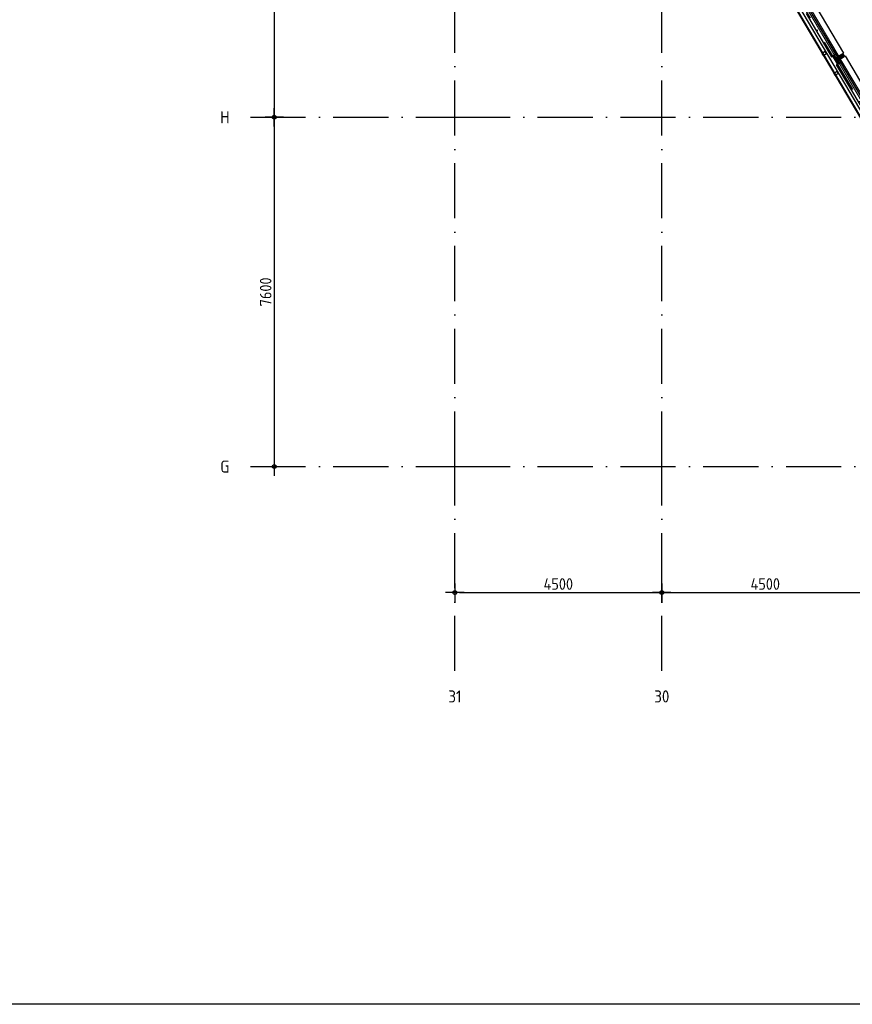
# Model space of a CAD drawing. Header units: millimetres. Extents: x 20872 to 297961, y -293704 to 213007.
# Tile 127 of 242: x 47721 to 65826, y -37617 to -16199. Entities that reach past the tile are written whole.
import ezdxf
from ezdxf.enums import TextEntityAlignment as Align
from ezdxf.xclip import XClip

# ---------------------------------------------------------------- set-up
doc = ezdxf.new("R2010")
doc.units = ezdxf.units.MM
doc.header["$LTSCALE"] = 100
doc.header["$XCLIPFRAME"] = 2
doc.linetypes.add('ACAD_ISO10W100', pattern=[18, 12, -3, 0, -3])
doc.layers.get('Defpoints').update_dxf_attribs({"color": 181})
for name, color, linetype in [('A--L$7--_stramien', 1, 'Continuous'), ('A--L20--_bovenbouw', 3, 'Continuous'), ('A--L30--_afbouw', 7, 'Continuous'), ('A--T$1A-afwerking', 8, 'Continuous'), ('A--T$7--_stramien', 7, 'Continuous'), ('BURO_lijnen_0.25', 2, 'Continuous'), ('XREFS', 9, 'Continuous')]:
    doc.layers.add(name, color=color, linetype=linetype)
doc.styles.add('BRON standaard', font='isocp.shx')
doc.styles.add('BURO maatvoering', font='isocp.shx')
doc.styles.add('JINX maatvoering', font='isocp.shx')
doc.dimstyles.new('JINX maatvoering 1-100', dxfattribs={"dimscale": 100, "dimtxt": 2.5, "dimasz": 1, "dimexe": 125, "dimexo": 0, "dimtad": 1, "dimdec": 0, "dimzin": 12, "dimdsep": 46, "dimtxsty": 'JINX maatvoering', "dimblk": 'BURO_maatvoeringssymbool_01', "dimcen": 2, "dimse1": 1, "dimse2": 1, "dimclrd": 1, "dimclrt": 7, "dimadec": 0, "dimazin": 0, "dimtfac": 1, "dimtdec": 0, "dimtix": 1, "dimtofl": 0, "dimtmove": 0, "dimatfit": 3, "dimldrblk": 'DOT', "dimfxl": 1, "dimtolj": 1, "dimtzin": 0, "dimarcsym": 0})

# ---------------------------------------------------------------- blocks, each defined once
blk = doc.blocks.new('Glasgevel alleen 1e en 2e')
at = {"color": 1}
for points in [[(165114, 97000), (165114, -155), (70596, -155), (34441, 60906)], [(165104, 97000), (165104, -145), (70602, -145), (34450, 60911)]]:
    blk.add_lwpolyline(points, dxfattribs=at)
for points in [[(65167, 8984), (65192, 8941), (65265, 8984), (65239, 9027)], [(65422, 8554), (65447, 8511), (65519, 8554), (65494, 8597)]]:
    blk.add_lwpolyline(points, close=True)
blk = doc.blocks.new('AL_stramlab_01_P03_BV')
at = {"color": 4, "linetype": 'Continuous', "lineweight": -2, "style": 'BRON standaard'}
blk.add_attdef('LABEL', text='', height=350, dxfattribs=at).set_placement((0, 0), align=Align.MIDDLE_CENTER)
blk = doc.blocks.new('AB2_D_DV_MV_maatvoeringssymbool_01')
at = {"color": 1}
for p, q in [((-2, 0), (2, 0)), ((0, -2), (0, 2))]:
    blk.add_line(p, q, dxfattribs=at)
blk.add_circle((0, 0), 0.4, dxfattribs=at)
blk = doc.blocks.new('*D227')
at = {"layer": 'A--T$7--_stramien', "color": 1, "lineweight": -2, "transparency": 16777216}
blk.add_line((53258, 15100), (53258, 7700), dxfattribs=at)
at = {"layer": 'Defpoints', "color": 0, "transparency": 16777216}
for p in [(57184, 15200), (52738, 7600), (53258, 7600)]:
    blk.add_point(p, dxfattribs=at)
at = {"layer": 'A--T$7--_stramien', "color": 1, "lineweight": -2, "transparency": 16777216, "xscale": 100, "yscale": 100, "zscale": 100}
for p, rotation in [((53258, 15200), 89.99953007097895), ((53258, 7600), 269.9995300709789)]:
    blk.add_blockref('AB2_D_DV_MV_maatvoeringssymbool_01', p, dxfattribs=dict(at, rotation=rotation))
at = {"layer": 'A--T$7--_stramien', "color": 7, "transparency": 16777216, "insert": (53070, 11400), "char_height": 250, "attachment_point": 5, "rotation": 89.9995, "style": 'JINX maatvoering'}
blk.add_mtext('\\A1;7600', dxfattribs=at)
blk = doc.blocks.new('_Dot')
at = {"color": 0, "linetype": 'ByBlock', "lineweight": -2}
blk.add_line((-0.5, 0), (-1, 0), dxfattribs=at)
at = {"color": 0, "linetype": 'ByBlock', "const_width": 0.5}
blk.add_lwpolyline([(-0.25, 0, 1), (0.25, 0, 1)], format="xyb", close=True, dxfattribs=at)
blk = doc.blocks.new('BURO_maatvoeringssymbool_01')
at = {"color": 1}
for p, q in [((-2, 0), (2, 0)), ((0, -2), (0, 2))]:
    blk.add_line(p, q, dxfattribs=at)
blk.add_circle((0, 0), 0.4, dxfattribs=at)
blk = doc.blocks.new('*D228')
at = {"layer": 'A--T$7--_stramien', "color": 1, "lineweight": -2, "transparency": 16777216}
blk.add_line((53258, 7500), (53258, 100), dxfattribs=at)
at = {"layer": 'Defpoints', "color": 0, "transparency": 16777216}
for p in [(52738, 7600), (52738, 0), (53258, 0)]:
    blk.add_point(p, dxfattribs=at)
at = {"layer": 'A--T$7--_stramien', "color": 1, "lineweight": -2, "transparency": 16777216, "xscale": 100, "yscale": 100, "zscale": 100}
for p, rotation in [((53258, 7600), 89.99953007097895), ((53258, 0), 269.9995300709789)]:
    blk.add_blockref('AB2_D_DV_MV_maatvoeringssymbool_01', p, dxfattribs=dict(at, rotation=rotation))
at = {"layer": 'A--T$7--_stramien', "color": 7, "transparency": 16777216, "insert": (53070, 3800), "char_height": 250, "attachment_point": 5, "rotation": 89.9995, "style": 'JINX maatvoering'}
blk.add_mtext('\\A1;7600', dxfattribs=at)
blk = doc.blocks.new('*D253')
at = {"layer": 'A--T$7--_stramien', "color": 1, "lineweight": -2, "transparency": 16777216}
blk.add_line((57284, -2741), (61584, -2741), dxfattribs=at)
at = {"layer": 'Defpoints', "color": 0, "transparency": 16777216}
for p in [(61684, -2741), (57184, -4446), (61684, -4446)]:
    blk.add_point(p, dxfattribs=at)
at = {"layer": 'A--T$7--_stramien', "color": 1, "lineweight": -2, "transparency": 16777216, "xscale": 100, "yscale": 100, "zscale": 100}
for p, rotation in [((57184, -2741), 179.9995300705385), ((61684, -2741), 359.9995300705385)]:
    blk.add_blockref('AB2_D_DV_MV_maatvoeringssymbool_01', p, dxfattribs=dict(at, rotation=rotation))
at = {"layer": 'A--T$7--_stramien', "color": 7, "transparency": 16777216, "insert": (59434, -2554), "char_height": 250, "attachment_point": 5, "rotation": 359.9995, "style": 'JINX maatvoering'}
blk.add_mtext('\\A1;4500', dxfattribs=at)
blk = doc.blocks.new('*D254')
at = {"layer": 'A--T$7--_stramien', "color": 1, "lineweight": -2, "transparency": 16777216}
blk.add_line((61784, -2741), (66084, -2741), dxfattribs=at)
at = {"layer": 'Defpoints', "color": 0, "transparency": 16777216}
for p in [(66184, -2741), (61684, -4446), (66184, -4446)]:
    blk.add_point(p, dxfattribs=at)
at = {"layer": 'A--T$7--_stramien', "color": 1, "lineweight": -2, "transparency": 16777216, "xscale": 100, "yscale": 100, "zscale": 100}
for p, rotation in [((61684, -2741), 179.999530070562), ((66184, -2741), 359.9995300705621)]:
    blk.add_blockref('AB2_D_DV_MV_maatvoeringssymbool_01', p, dxfattribs=dict(at, rotation=rotation))
at = {"layer": 'A--T$7--_stramien', "color": 7, "transparency": 16777216, "insert": (63934, -2554), "char_height": 250, "attachment_point": 5, "rotation": 359.9995, "style": 'JINX maatvoering'}
blk.add_mtext('\\A1;4500', dxfattribs=at)
blk = doc.blocks.new('Glasgevel alle verdiepingen')
at = {"color": 1}
for points in [[(66730, 6374), (34441, 60906)], [(66739, 6379), (34450, 60911)]]:
    blk.add_lwpolyline(points, dxfattribs=at)
for points in [[(65167, 8984), (65192, 8941), (65265, 8984), (65239, 9027)], [(65422, 8554), (65447, 8511), (65519, 8554), (65494, 8597)]]:
    blk.add_lwpolyline(points, close=True)
blk = doc.blocks.new('stramienlijnen_1')
at = {"layer": 'A--L$7--_stramien', "color": 1, "linetype": 'ACAD_ISO10W100', "lineweight": -3}
for p, q in [((57184.5, 0), (57184.5, 22800)), ((61684.5, 0), (61684.5, 22800)), ((64299.1, 10784.4), (71958.3, -2152.3)), ((52738.4, 7600), (57184.5, 7600)), ((57184.5, 7600), (138184.5, 7600)), ((52738.4, 0), (57184.5, 0)), ((57184.5, 0), (138184.5, 0)), ((57184.5, -4446.1), (57184.5, 0)), ((61684.5, -4446.1), (61684.5, 0))]:
    blk.add_line(p, q, dxfattribs=at)
at = {"layer": 'Defpoints'}
blk.add_lwpolyline([(34736.5, 60859.2), (70727.2, 75), (164884.5, 75), (164884.5, 96950), (130834.5, 96950), (130834.5, 22725), (79641, 22725), (51266.3, 70646.6)], dxfattribs=at)
at = {"layer": 'A--T$7--_stramien', "color": 7, "linetype": 'Continuous', "lineweight": -3}
ref = blk.add_blockref('AL_stramlab_01_P03_BV', (52184.5, 7600), dxfattribs=dict(at, xscale=75, yscale=75, zscale=75))
ref.add_attrib('LABEL', 'H', dxfattribs={"layer": '0', "color": 4, "linetype": 'Continuous', "lineweight": -2, "height": 262.5, "style": 'BURO maatvoering'}).set_placement((52184.5, 7600), align=Align.MIDDLE_CENTER)
ref = blk.add_blockref('AL_stramlab_01_P03_BV', (52184.5, 0), dxfattribs=dict(at, xscale=75, yscale=75, zscale=75))
ref.add_attrib('LABEL', 'G', dxfattribs={"layer": '0', "color": 4, "linetype": 'Continuous', "lineweight": -2, "height": 262.5, "style": 'BURO maatvoering'}).set_placement((52184.5, 0), align=Align.MIDDLE_CENTER)
ref = blk.add_blockref('AL_stramlab_01_P03_BV', (57184.5, -5000), dxfattribs=dict(at, xscale=75, yscale=75, zscale=75))
ref.add_attrib('LABEL', '31', dxfattribs={"layer": '0', "color": 4, "linetype": 'Continuous', "lineweight": -2, "height": 262.5, "style": 'BURO maatvoering'}).set_placement((57184.5, -5000), align=Align.MIDDLE_CENTER)
ref = blk.add_blockref('AL_stramlab_01_P03_BV', (61684.5, -5000), dxfattribs=dict(at, xscale=75, yscale=75, zscale=75))
ref.add_attrib('LABEL', '30', dxfattribs={"layer": '0', "color": 4, "linetype": 'Continuous', "lineweight": -2, "height": 262.5, "style": 'BURO maatvoering'}).set_placement((61684.5, -5000), align=Align.MIDDLE_CENTER)
at = {"layer": 'A--T$7--_stramien', "color": 7}
for base, p1, p2, angle, picture, middle in [((53257.9, 7599.7), (57184.2, 15199.6), (52738.1, 7599.7), 89.99953, '*D227', (53070.4, 11399.7)), ((53257.8, -0.3), (52738.1, 7599.7), (52738, -0.3), 89.99953, '*D228', (53070.4, 3799.7)), ((66184.5, -2741.1), (61684.4, -4446.1), (66184.4, -4446.2), 179.99953, '*D254', (63934.5, -2553.6))]:
    dim = blk.add_linear_dim(base=base, p1=p1, p2=p2, angle=angle, dimstyle='JINX maatvoering 1-100', dxfattribs=at)
    dim.commit()
    dim.dimension.update_dxf_attribs({"geometry": picture, "text_midpoint": middle})
dim = blk.add_aligned_dim(p1=(57184.4, -4446.1), p2=(61684.4, -4446.1), distance=1705.1, dimstyle='JINX maatvoering 1-100', dxfattribs=at)
dim.commit()
dim.dimension.update_dxf_attribs({"geometry": '*D253', "text_midpoint": (59434.5, -2553.5)})
blk = doc.blocks.new('1e verdieping bestaand leeg')
at = {"layer": 'A--T$1A-afwerking'}
blk.add_lwpolyline([(34528, 60913), (51335, 70864), (79685, 22985), (79832, 22901), (129485, 22901), (135915, 12040), (142978, 21914), (130697, 26120), (130675, 97040), (165047, 97015), (165047, 14419), (151364, 19026), (149622, 13150), (163567, 13081), (163475, 1501), (146518, 1360), (146659, 12909), (147031, 12909), (149075, 19828), (145372, 21100), (137265, 9763), (142974, 21), (142974, -73), (70633, -64)], close=True, dxfattribs=at)
at = {"layer": 'A--T$7--_stramien'}
blk.add_blockref('stramienlijnen_1', (0, 0), dxfattribs=at)
at = {"layer": 'BURO_lijnen_0.25'}
blk.add_blockref('Glasgevel alleen 1e en 2e', (0, 0), dxfattribs=at)
blk = doc.blocks.new('2016-01-28 101 1e verdieping bestaand')
at = {"layer": 'A--L20--_bovenbouw', "linetype": 'Continuous', "lineweight": -3}
h = blk.add_hatch(dxfattribs=at)
h.set_pattern_fill('GENERAL_DIAMONDS', color=1, scale=1120, angle=120.6301, style=0, pattern_type=2)
h.set_pattern_definition([(180.63, (66328.02, 7780.83), (1.5396, -139.9915), []), (240.63, (66328.02, 7780.83), (122.006, -68.6624), [])])
h.paths.add_polyline_path([(66207, 7709), (66328, 7781), (66276, 7868), (66155, 7796)], flags=0)
h.paths.add_polyline_path([(65531, 8850), (65652, 8922), (65618, 8981), (65496, 8909)], flags=0)
h.paths.add_polyline_path([(64872, 9963), (64993, 10035), (64959, 10093), (64837, 10021)], flags=0)
h.paths.add_polyline_path([(64213, 11076), (64335, 11147), (64282, 11236), (64161, 11165)], flags=0)
h = blk.add_hatch(dxfattribs=at)
h.set_pattern_fill('_U', color=1, scale=70, angle=210.6301, style=0, pattern_type=0)
h.set_pattern_definition([(210.6301, (66335.764, 7785.416), (35.6646, -60.2332), [])])
h.paths.add_polyline_path([(66328, 7781), (66336, 7785), (66284, 7873), (66276, 7868)], flags=0)
h.paths.add_polyline_path([(65652, 8922), (65660, 8927), (65625, 8985), (65618, 8981)], flags=0)
h.paths.add_polyline_path([(64993, 10035), (65001, 10039), (64967, 10098), (64959, 10093)], flags=0)
h.paths.add_polyline_path([(64335, 11147), (64342, 11152), (64290, 11241), (64282, 11236)], flags=0)
for points in [[(65540, 8778), (65506, 8836), (65531, 8850), (65496, 8909), (65471, 8894), (65437, 8952), (65402, 8931), (65505, 8757)], [(65660, 8927), (65625, 8985), (65496, 8909), (65531, 8850)]]:
    blk.add_hatch(color=60, dxfattribs=at).paths.add_polyline_path(points, flags=0)
h = blk.add_hatch(dxfattribs=at)
h.set_pattern_fill('GENERAL_DIAMONDS', color=1, scale=560, angle=120.6301, style=0, pattern_type=2)
h.set_pattern_definition([(180.63, (65530.89, 8850.35), (0.77, -69.996), []), (240.63, (65530.89, 8850.35), (61.003, -34.33), [])])
h.paths.add_polyline_path([(65540, 8778), (65506, 8836), (65531, 8850), (65496, 8909), (65471, 8894), (65437, 8952), (65402, 8931), (65505, 8757)], flags=0)
at = {"layer": 'A--L20--_bovenbouw', "color": 1, "linetype": 'Continuous', "lineweight": -3}
for p, q in [((65437, 8952), (65402, 8931)), ((65402, 8931), (65505, 8757)), ((65471, 8894), (65437, 8952)), ((65496, 8909), (65471, 8894)), ((65618, 8981), (65496, 8909)), ((65496, 8909), (65531, 8850)), ((65531, 8850), (65496, 8909)), ((65506, 8836), (65531, 8850)), ((65540, 8778), (65506, 8836)), ((65531, 8850), (65652, 8922)), ((65652, 8922), (65618, 8981)), ((65505, 8757), (65540, 8778))]:
    blk.add_line(p, q, dxfattribs=at)
at = {"layer": 'A--L20--_bovenbouw', "color": 2, "linetype": 'Continuous', "lineweight": -3}
for p, q in [((65625, 8985), (65618, 8981)), ((65618, 8981), (65652, 8922)), ((65660, 8927), (65625, 8985)), ((65652, 8922), (65660, 8927))]:
    blk.add_line(p, q, dxfattribs=at)
at = {"layer": 'A--L30--_afbouw', "color": 1, "linetype": 'Continuous', "lineweight": -3}
for p, q in [((64820, 9854), (65376, 8916)), ((64911, 9908), (65466, 8969)), ((65010, 10044), (65634, 8990)), ((65376, 8916), (65436, 8951)), ((65436, 8951), (65470, 8894)), ((65505, 8835), (65539, 8777)), ((65569, 8795), (66125, 7856)), ((65634, 8990), (65625, 8985)), ((65660, 8927), (65669, 8932)), ((65669, 8932), (66293, 7878)), ((65539, 8777), (65479, 8742)), ((65479, 8742), (66035, 7803))]:
    blk.add_line(p, q, dxfattribs=at)
at = {"layer": 'A--L30--_afbouw', "color": 1, "linetype": 'Continuous', "lineweight": 18}
for p, q in [((64880, 9890), (65436, 8951)), ((64941, 9926), (65497, 8987)), ((65599, 8813), (66155, 7874)), ((65539, 8777), (66095, 7839))]:
    blk.add_line(p, q, dxfattribs=at)
at = {"layer": 'A--L30--_afbouw', "color": 2, "linetype": 'Continuous', "lineweight": -3}
for p, q in [((65497, 8987), (65436, 8951)), ((65436, 8951), (65470, 8894)), ((65470, 8894), (65531, 8929)), ((65531, 8929), (65497, 8987)), ((65565, 8871), (65505, 8835)), ((65505, 8835), (65539, 8777)), ((65539, 8777), (65599, 8813)), ((65599, 8813), (65565, 8871))]:
    blk.add_line(p, q, dxfattribs=at)
at = {"layer": 'A--T$1A-afwerking'}
blk.add_lwpolyline([(34528, 60913), (51335, 70864), (79685, 22985), (79832, 22901), (129485, 22901), (135915, 12040), (142978, 21914), (130697, 26120), (130675, 97040), (165047, 97015), (165047, 14419), (151364, 19026), (149622, 13150), (163567, 13081), (163475, 1501), (146518, 1360), (146659, 12909), (147031, 12909), (149075, 19828), (145372, 21100), (137265, 9763), (142974, 21), (142974, -73), (70633, -64)], close=True, dxfattribs=at)
at = {"layer": 'A--L$7--_stramien'}
blk.add_blockref('stramienlijnen_1', (0, 0), dxfattribs=at)
at = {"layer": 'BURO_lijnen_0.25'}
for name in ['Glasgevel alle verdiepingen', 'Glasgevel alleen 1e en 2e']:
    blk.add_blockref(name, (0, 0), dxfattribs=at)

msp = doc.modelspace()

# ---------------------------------------------------------------- linework, layer by layer
at = {"layer": 'Defpoints'}
msp.add_lwpolyline([(116766, 3849), (164491, -12477), (179860, -12477), (179860, -37617), (20872, -37617), (20872, 56343), (116766, 56343)], close=True, dxfattribs=at)

# ---------------------------------------------------------------- block references
at = {"layer": 'XREFS', "color": 32, "true_color": 0xcb7615}
ref = msp.add_blockref('1e verdieping bestaand leeg', (-1, -25920), dxfattribs=at)
XClip(ref).set_block_clipping_path([(116767.0762143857, 82263.1420219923), (116767.0762143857, 115683.1420219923), (179861.0762143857, 115683.1420219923), (179861.0762143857, 13442.9004429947), (164491.5066313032, 13442.9004429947), (116767.0762143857, 29769.3836009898)])
at = {"layer": 'XREFS', "color": 31, "true_color": 0xdec496}
ref = msp.add_blockref('2016-01-28 101 1e verdieping bestaand', (-1, -25920), dxfattribs=at)
XClip(ref).set_block_clipping_path([(116767.0762143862, 29769.3836009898), (164491.5066313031, 13442.9004429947), (179861.0762143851, 13442.9004429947), (179861.0762143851, -11696.8579780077), (20873.0762143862, -11696.8579780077), (20873.0762143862, 82263.1420219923), (116767.0762143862, 82263.1420219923)])

doc.saveas('drawing.dxf')
